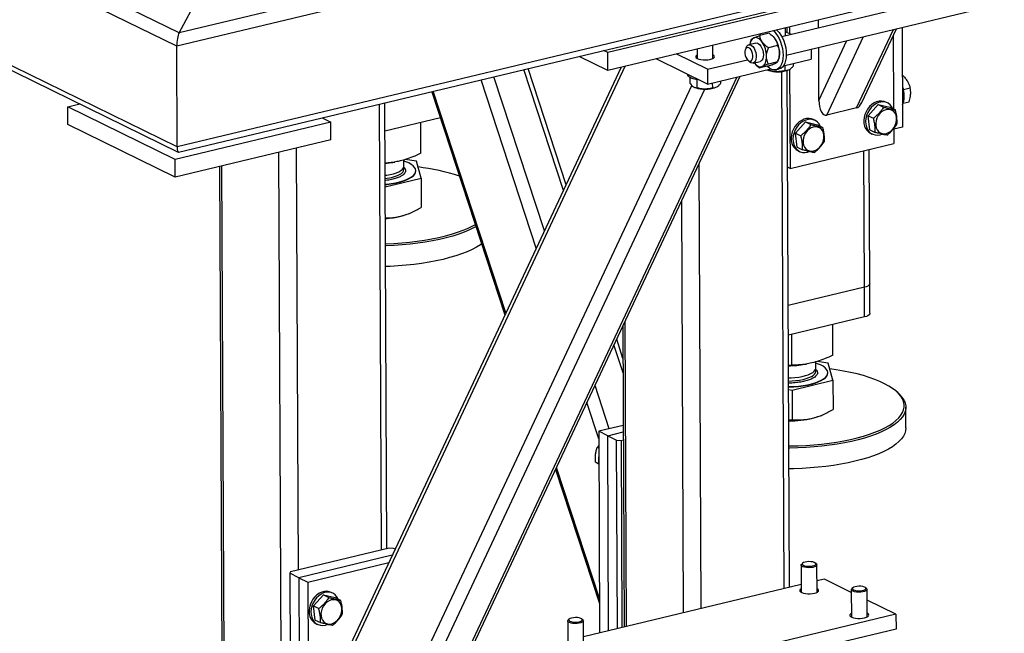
# Model space of a CAD drawing. Header units: millimetres. Extents: x 5 to 589, y 5 to 415.
# Tile 58 of 106: x 420 to 438, y 278 to 289. Entities that reach past the tile are written whole.
import ezdxf

# ---------------------------------------------------------------- set-up
doc = ezdxf.new("R2010")
doc.units = ezdxf.units.MM
doc.layers.add('TRAIT-FORT', color=4, linetype='Continuous', lineweight=25)

msp = doc.modelspace()

# ---------------------------------------------------------------- linework, layer by layer
at = {"layer": 'TRAIT-FORT', "color": 4, "linetype": 'Continuous', "lineweight": 25}
for p, q in [((423.36272, 289.05907), (376.9731, 311.82788)), ((423.31975, 288.81633), (376.73536, 311.68074)), ((423.32791, 286.99033), (376.74351, 309.85473)), ((376.85389, 309.71266), (423.34862, 286.89226)), ((448.23924, 295.02261), (423.36272, 289.05907)), ((448.47842, 294.84751), (423.31975, 288.81633)), ((448.48658, 293.0215), (423.32791, 286.99033)), ((423.35462, 286.89159), (448.34501, 292.88243)), ((423.36272, 289.05907), (423.85785, 289.9841)), ((436.30768, 289.94062), (431.13487, 288.70056)), ((437.9271, 289.86008), (434.29069, 288.98834)), ((436.30912, 289.61838), (431.13631, 288.37833)), ((434.37062, 288.65493), (438.00702, 289.52667)), ((434.38387, 289.06476), (434.38346, 289.15675)), ((434.42622, 289.167), (434.42677, 289.0437)), ((434.95591, 289.14781), (434.95525, 289.29382)), ((436.47082, 289.1584), (436.47889, 287.35084)), ((434.05699, 289.05092), (433.89098, 289.01112)), ((434.13223, 288.99094), (434.12576, 288.99701)), ((434.35762, 289.00439), (434.35697, 289.1504)), ((434.45789, 289.02843), (434.35729, 289.0778)), ((435.1042, 287.56688), (435.77153, 288.99077)), ((435.64499, 287.69652), (436.31232, 289.12041)), ((435.73797, 287.79392), (436.36565, 289.13319)), ((436.30994, 289.01432), (436.31591, 287.67578)), ((423.32791, 286.99033), (423.31975, 288.81633)), ((433.04133, 288.59412), (433.04025, 288.83475)), ((433.81777, 288.87497), (433.68845, 288.84397)), ((433.73068, 288.92159), (433.72004, 288.89212)), ((433.73037, 288.9199), (433.73743, 288.93952)), ((434.21185, 288.82795), (434.04583, 288.78815)), ((434.96178, 287.83316), (435.47049, 288.9186)), ((431.13631, 288.37833), (430.61788, 288.63278)), ((431.13487, 288.70056), (431.05801, 288.73829)), ((431.13631, 288.37833), (431.13487, 288.70056)), ((432.9408, 288.39887), (432.37679, 288.6757)), ((432.75484, 288.76633), (432.75562, 288.59284)), ((433.64145, 288.79339), (433.62792, 288.7559)), ((434.82221, 288.76319), (434.82303, 288.58127)), ((434.96178, 287.83316), (434.95748, 288.79562)), ((426.23174, 277.32026), (431.4495, 288.4534)), ((432.942, 288.13034), (432.01002, 288.58778)), ((432.9408, 288.39887), (433.66447, 288.57235)), ((433.6745, 288.56162), (433.70355, 288.53434)), ((433.76838, 288.51056), (433.8977, 288.54156)), ((433.81837, 288.48197), (433.82485, 288.47589)), ((434.05962, 288.46178), (433.89361, 288.42198)), ((434.21316, 288.53338), (434.04715, 288.49358)), ((434.21992, 288.55131), (434.23056, 288.58078)), ((434.3185, 288.46032), (434.82303, 288.58127)), ((434.34638, 288.467), (434.34679, 288.37384)), ((434.49715, 288.50315), (434.49737, 288.45523)), ((431.37729, 288.43609), (426.27849, 277.55679)), ((427.02089, 274.38001), (433.53147, 288.27165)), ((429.98573, 285.46693), (429.07087, 288.26192)), ((430.32913, 286.19964), (429.61166, 288.39156)), ((430.37829, 286.30452), (429.68907, 288.41012)), ((432.58547, 288.30533), (432.58548, 288.3022)), ((432.9408, 288.39887), (432.942, 288.13034)), ((432.942, 288.13034), (434.08851, 288.40519)), ((434.02489, 288.38646), (434.03827, 288.38089)), ((434.06653, 288.39992), (434.06663, 288.37687)), ((434.18278, 288.38955), (434.24156, 288.40364)), ((434.32994, 278.97292), (434.28802, 288.35656)), ((434.42884, 278.99663), (434.38693, 288.37854)), ((434.39682, 288.38249), (434.40801, 288.38727)), ((434.42965, 288.39867), (434.43768, 286.60064)), ((436.47475, 288.27723), (436.48821, 288.28046)), ((436.48821, 288.28046), (436.47475, 288.27787)), ((426.2447, 274.41926), (432.65904, 288.10555)), ((426.92791, 274.28262), (433.47814, 288.25887)), ((429.8391, 285.15407), (428.83995, 288.20656)), ((432.61984, 288.2537), (432.62032, 288.14564)), ((432.74926, 288.20878), (432.74992, 288.06122)), ((433.02966, 288.15135), (433.03008, 288.05818)), ((433.18044, 288.1875), (433.18065, 288.13958)), ((426.38711, 274.15297), (432.89405, 288.03684)), ((427.94531, 287.9921), (429.27102, 283.94194)), ((429.28764, 283.97741), (427.97149, 287.99837)), ((432.70817, 288.07081), (432.72155, 288.06524)), ((433.08011, 288.06684), (433.0913, 288.07162)), ((436.49257, 288.02954), (436.616, 288.05913)), ((421.34444, 287.71719), (421.56174, 287.76929)), ((427.03004, 279.67552), (426.9939, 287.76402)), ((427.12894, 279.69922), (427.09281, 287.78773)), ((436.03695, 287.75977), (435.85358, 287.55668)), ((436.03695, 287.75977), (436.13426, 287.71201)), ((436.03695, 287.75977), (436.24998, 287.70815)), ((436.20509, 287.78719), (436.17263, 287.80313)), ((436.48783, 287.78095), (436.59749, 287.80724)), ((423.29222, 286.76119), (421.34444, 287.71719)), ((421.34588, 287.39496), (421.34444, 287.71719)), ((435.64499, 287.69652), (435.1042, 287.56688)), ((435.85358, 287.55668), (435.95089, 287.50892)), ((435.88324, 287.30197), (435.85358, 287.55668)), ((436.24998, 287.70815), (436.3473, 287.66038)), ((423.29366, 286.43895), (421.34588, 287.39496)), ((426.11375, 287.43758), (423.29222, 286.76119)), ((425.95573, 287.51514), (426.11375, 287.43758)), ((426.11519, 287.11535), (426.11375, 287.43758)), ((428.1007, 287.51738), (427.09509, 287.27631)), ((427.74748, 286.87452), (427.74498, 287.43211)), ((434.72023, 287.44412), (434.53686, 287.24103)), ((434.72023, 287.44412), (434.81754, 287.39636)), ((434.72023, 287.44412), (434.93327, 287.3925)), ((434.88837, 287.47154), (434.85591, 287.48747)), ((434.93327, 287.3925), (435.03058, 287.34473)), ((434.53686, 287.24103), (434.63418, 287.19327)), ((434.56653, 286.98632), (434.53686, 287.24103)), ((435.88324, 287.30197), (435.98056, 287.25421)), ((435.89567, 287.23886), (435.92814, 287.22292)), ((436.31749, 287.32223), (436.3187, 287.05157)), ((436.47889, 287.35084), (436.31754, 287.31216)), ((426.11519, 287.11535), (423.29366, 286.43895)), ((434.43768, 286.60064), (436.3187, 287.05157)), ((425.22005, 276.47132), (425.17351, 286.8896)), ((425.52522, 279.31477), (425.49104, 286.96572)), ((434.56653, 286.98632), (434.66384, 286.93856)), ((434.57896, 286.92321), (434.61142, 286.90727)), ((435.78574, 284.44273), (435.77467, 286.92115)), ((435.88446, 284.50749), (435.87357, 286.94486)), ((423.29366, 286.43895), (423.29222, 286.76119)), ((427.2395, 286.70988), (427.27255, 286.71552)), ((427.43904, 286.64125), (427.43854, 286.75468)), ((427.66551, 286.73063), (427.46425, 286.76143)), ((427.7495, 286.42242), (427.66551, 286.73063)), ((432.82512, 278.61217), (432.78905, 286.68755)), ((424.09785, 286.63174), (424.13961, 277.28338)), ((424.17991, 277.27664), (424.13808, 286.64138)), ((427.6553, 286.55185), (427.65528, 286.55722)), ((434.43768, 286.60064), (434.39478, 286.6217)), ((427.09962, 286.26262), (427.7495, 286.42242)), ((427.7495, 286.42242), (427.75188, 285.88955)), ((432.50759, 278.53605), (432.47418, 286.01572)), ((427.53914, 285.78359), (427.56311, 285.79382)), ((435.78574, 284.44273), (434.40599, 284.11197)), ((435.78814, 283.90567), (435.78574, 284.44273)), ((435.88686, 283.97042), (435.88446, 284.50749)), ((431.47216, 278.28783), (431.44743, 283.82493)), ((435.78814, 283.90567), (434.40839, 283.57491)), ((431.40754, 283.73982), (431.43194, 278.27819)), ((435.21396, 283.20985), (435.21147, 283.76743)), ((431.41016, 283.15206), (431.29581, 283.50142)), ((434.47363, 283.02781), (434.47111, 283.58994)), ((431.41132, 282.89347), (431.24665, 283.39654)), ((434.90553, 282.97657), (434.90503, 283.09)), ((435.13199, 283.06595), (434.93074, 283.09675)), ((434.47363, 283.02781), (434.41084, 283.02648)), ((434.70598, 283.0452), (434.73904, 283.05084)), ((435.21598, 282.75774), (435.13199, 283.06595)), ((434.47564, 282.5757), (435.21598, 282.75774)), ((435.12179, 282.88717), (435.12177, 282.89255)), ((435.21598, 282.75774), (435.21836, 282.22487)), ((431.16133, 281.87539), (430.90326, 282.66383)), ((434.41281, 282.58532), (434.47564, 282.5757)), ((434.47564, 282.5757), (434.47803, 282.04284)), ((436.3896, 282.53311), (436.36288, 282.5563)), ((430.97106, 281.69585), (430.75663, 282.35097)), ((436.53897, 281.89187), (436.53729, 282.26781)), ((434.41526, 282.03765), (434.47803, 282.04284)), ((435.00563, 282.11891), (435.02959, 282.12914)), ((431.41559, 281.93634), (430.97046, 281.82963)), ((430.97046, 281.82963), (430.98681, 278.17148)), ((431.13278, 281.74996), (430.97046, 281.82963)), ((431.13278, 281.74996), (431.41612, 281.81789)), ((431.13278, 281.74996), (431.29509, 281.6703)), ((431.14859, 278.21027), (431.13278, 281.74996)), ((431.29509, 281.6703), (431.37458, 281.66564)), ((431.31038, 278.24905), (431.29509, 281.6703)), ((431.37458, 281.66564), (431.41676, 281.67575)), ((431.37458, 281.66564), (431.38976, 278.26808)), ((430.97163, 281.56932), (430.94045, 281.53874)), ((430.97183, 281.52333), (430.94045, 281.53874)), ((430.18854, 281.13884), (430.98441, 278.7074)), ((430.98402, 278.79485), (430.20516, 281.17431)), ((430.97274, 281.2411), (430.91312, 281.27036)), ((427.17111, 279.70933), (425.38414, 279.28095)), ((427.2506, 279.70467), (427.17111, 279.70933)), ((427.27868, 279.69089), (427.2506, 279.70467)), ((427.22691, 279.58042), (425.53189, 279.17408)), ((425.69421, 279.09441), (427.1643, 279.44683)), ((434.63981, 279.40357), (434.64203, 278.90665)), ((434.66806, 279.43774), (434.6495, 279.42134)), ((434.91568, 279.42253), (434.89697, 279.43876)), ((434.92774, 278.90792), (434.92552, 279.40485)), ((425.38414, 279.28095), (425.36958, 279.25375)), ((425.36958, 279.25375), (425.38122, 276.64672)), ((425.53189, 279.17408), (425.36958, 279.25375)), ((425.53189, 279.17408), (425.5434, 276.59839)), ((425.53189, 279.17408), (425.69421, 279.09441)), ((425.69421, 279.09441), (425.70699, 276.23232)), ((434.6414, 279.04758), (430.69451, 278.10141)), ((435.06022, 279.14798), (434.92681, 279.116)), ((435.54899, 278.90808), (435.06022, 279.14798)), ((435.57702, 278.99161), (435.55846, 278.97521)), ((435.82464, 278.9764), (435.80593, 278.99263)), ((425.98156, 278.86377), (425.79819, 278.66068)), ((425.98156, 278.86377), (426.07887, 278.816)), ((425.98156, 278.86377), (426.19459, 278.81214)), ((426.1497, 278.89119), (426.11724, 278.90712)), ((426.19459, 278.81214), (426.29191, 278.76438)), ((435.54877, 278.95744), (435.55099, 278.46051)), ((435.8367, 278.46179), (435.83448, 278.95871)), ((425.79819, 278.66068), (425.8955, 278.61292)), ((425.82786, 278.40597), (425.79819, 278.66068)), ((436.35874, 278.51065), (435.83534, 278.76754)), ((436.35874, 278.51065), (431.18593, 277.27059)), ((436.35874, 278.51065), (436.35994, 278.24212)), ((425.82786, 278.40597), (425.92517, 278.3582)), ((425.84028, 278.34286), (425.87275, 278.32692)), ((430.40751, 278.38898), (430.40973, 277.89206)), ((430.43576, 278.42315), (430.4172, 278.40675)), ((430.68338, 278.40794), (430.66467, 278.42417)), ((430.69544, 277.89333), (430.69322, 278.39026)), ((436.35994, 278.24212), (431.18713, 277.00206))]:
    msp.add_line(p, q, dxfattribs=at)
at = {"layer": 'TRAIT-FORT', "color": 4, "linetype": 'Continuous', "lineweight": 25, "flags": 128}
for points in [[(433.89237, 289.01145), (433.90072, 289.03519), (433.9034, 289.04167)], [(434.13613, 289.09746), (434.14782, 289.08714), (434.18199, 289.05024), (434.21372, 289.00556), (434.24216, 288.9543), (434.26653, 288.89787), (434.28615, 288.83781), (434.30051, 288.77575), (434.3092, 288.71339), (434.31199, 288.65242), (434.3088, 288.59451), (434.29973, 288.54125), (434.28501, 288.49408), (434.26505, 288.45429), (434.24039, 288.42296), (434.21171, 288.40096), (434.17978, 288.38887), (434.14549, 288.38704), (434.10976, 288.3955), (434.07357, 288.41403)], [(434.13223, 288.99094), (434.15082, 288.97136), (434.16898, 288.94772)], [(434.19491, 289.11155), (434.20661, 289.10123), (434.24077, 289.06434), (434.27251, 289.01965), (434.30094, 288.96839), (434.32531, 288.91196), (434.34494, 288.8519), (434.35929, 288.78984), (434.36798, 288.72748), (434.37077, 288.66651), (434.36759, 288.60861), (434.35851, 288.55534), (434.34379, 288.50817), (434.32383, 288.46838), (434.29917, 288.43706), (434.27049, 288.41505), (434.24156, 288.40364)], [(433.64145, 288.79339), (433.65292, 288.8168), (433.67059, 288.83571), (433.69189, 288.84467), (433.7155, 288.84311), (433.73991, 288.83112), (433.7636, 288.80947), (433.78508, 288.77952), (433.803, 288.74314), (433.81623, 288.70262), (433.82394, 288.6605), (433.82566, 288.61944), (433.82126, 288.58202), (433.81103, 288.55058), (433.79561, 288.5271), (433.77596, 288.51305), (433.75333, 288.50932), (433.72914, 288.51615), (433.72914, 288.51615)], [(433.93385, 288.89135), (433.91569, 288.91499), (433.89654, 288.93509), (433.87673, 288.95131), (433.8566, 288.96337), (433.83648, 288.97107), (433.81673, 288.97427), (433.79767, 288.97292), (433.77965, 288.96704)], [(433.81777, 288.87497), (433.83878, 288.87549), (433.86313, 288.86607), (433.88715, 288.84673), (433.90931, 288.81869), (433.92824, 288.78372), (433.94273, 288.744), (433.95189, 288.70204), (433.95512, 288.66047)], [(432.75533, 288.65757), (432.74051, 288.64808), (432.72882, 288.63391), (432.72778, 288.61924), (432.73746, 288.60497), (432.75725, 288.59202)], [(432.75725, 288.59202), (432.7859, 288.5812), (432.82162, 288.57318), (432.86215, 288.56847), (432.90496, 288.56736), (432.94736, 288.56993), (432.98667, 288.57601), (433.02043, 288.58523), (433.04652, 288.59699), (433.06329, 288.61057), (433.06971, 288.62511), (433.06535, 288.63969), (433.0505, 288.65341), (433.04104, 288.65885)], [(433.69369, 288.54797), (433.71424, 288.54277), (433.73309, 288.54777), (433.7487, 288.56259), (433.75981, 288.586), (433.76552, 288.61613), (433.76537, 288.65052), (433.75936, 288.6864), (433.74799, 288.72085), (433.73218, 288.75109), (433.71321, 288.77466), (433.69261, 288.78965), (433.67205, 288.79486), (433.6532, 288.78985), (433.63759, 288.77504), (433.62648, 288.75162), (433.62077, 288.72149), (433.62092, 288.6871), (433.62693, 288.65122), (433.6383, 288.61677), (433.65411, 288.58654), (433.67309, 288.56297), (433.69369, 288.54797)], [(433.95512, 288.66047), (433.95224, 288.6219), (433.94342, 288.58876), (433.92922, 288.56313), (433.91053, 288.54662), (433.8977, 288.54156)], [(433.93582, 288.4495), (433.95251, 288.45981), (433.96758, 288.47437), (433.98076, 288.49293), (433.99185, 288.51517), (434.00063, 288.54072), (434.00698, 288.56914), (434.01076, 288.59993), (434.01193, 288.63258)], [(433.72914, 288.51615), (433.70489, 288.5331), (433.70355, 288.53434)], [(433.78867, 288.51543), (433.79978, 288.50155), (433.81893, 288.48144), (433.83874, 288.46523), (433.85888, 288.45316), (433.87899, 288.44547), (433.89875, 288.44227), (433.9178, 288.44362), (433.93582, 288.4495)], [(434.07357, 288.41403), (434.0379, 288.44213), (434.02607, 288.45374)], [(432.72925, 288.21277), (432.68485, 288.22444), (432.64736, 288.23866), (432.61798, 288.25496), (432.59766, 288.27283), (432.58705, 288.29169), (432.58548, 288.3022)], [(432.79634, 288.20184), (432.77913, 288.20401), (432.72925, 288.21277)], [(436.4756, 288.08854), (436.47809, 288.08117), (436.49316, 288.02697)], [(436.17263, 287.80313), (436.14265, 287.81479), (436.09898, 287.82241), (436.05323, 287.82034), (436.00687, 287.80866), (435.96138, 287.78772), (435.91823, 287.75821), (435.87881, 287.72108), (435.84438, 287.67752), (435.81605, 287.62893), (435.79473, 287.57686)], [(436.30202, 287.6826), (436.28017, 287.72182), (436.25069, 287.75583), (436.21529, 287.78179), (436.17511, 287.79886), (436.13144, 287.80648), (436.08569, 287.80441), (436.03933, 287.79272), (435.99384, 287.77179), (435.9507, 287.74228), (435.91127, 287.70515), (435.87684, 287.66159), (435.84851, 287.61299), (435.82719, 287.56093)], [(435.79473, 287.57686), (435.78111, 287.523), (435.77561, 287.46908), (435.77843, 287.41683), (435.78947, 287.36792), (435.80837, 287.32393), (435.83453, 287.28628), (435.8671, 287.25617), (435.89567, 287.23886)], [(435.82719, 287.56093), (435.81357, 287.50707), (435.80808, 287.45315), (435.8109, 287.40089), (435.82193, 287.35199), (435.84083, 287.308), (435.86699, 287.27035), (435.89956, 287.24024), (435.93751, 287.21864), (435.9796, 287.20624), (436.02449, 287.20346), (436.07073, 287.21036), (436.10058, 287.21987)], [(435.99194, 287.37734), (436.00113, 287.33535), (436.01815, 287.29833), (436.04225, 287.26791), (436.07238, 287.24542), (436.10723, 287.23184), (436.14526, 287.22776), (436.18483, 287.23336), (436.22419, 287.2484), (436.26163, 287.27222), (436.29552, 287.30378), (436.32437, 287.3417), (436.34691, 287.38432), (436.36218, 287.42978), (436.36949, 287.47609), (436.36853, 287.52124), (436.35934, 287.56323), (436.34232, 287.60025), (436.31822, 287.63067), (436.28809, 287.65316), (436.25324, 287.66675), (436.21521, 287.67082), (436.17564, 287.66522), (436.13628, 287.65018), (436.09883, 287.62636), (436.06495, 287.5948), (436.0361, 287.55688), (436.01355, 287.51426), (435.99829, 287.4688), (435.99098, 287.42249), (435.99194, 287.37734)], [(434.85591, 287.48747), (434.82593, 287.49914), (434.78226, 287.50676), (434.73651, 287.50469), (434.69015, 287.49301), (434.64466, 287.47207), (434.60152, 287.44256), (434.56209, 287.40543), (434.52767, 287.36187), (434.49934, 287.31328), (434.47802, 287.26121)], [(434.98531, 287.36695), (434.96346, 287.40616), (434.93397, 287.44018), (434.89857, 287.46614), (434.85839, 287.48321), (434.81473, 287.49083), (434.76898, 287.48876), (434.72261, 287.47707), (434.67713, 287.45614), (434.63398, 287.42663), (434.59456, 287.3895), (434.56013, 287.34594), (434.5318, 287.29734), (434.51048, 287.24528)], [(434.47802, 287.26121), (434.46439, 287.20735), (434.4589, 287.15343), (434.46172, 287.10118), (434.47275, 287.05227), (434.49165, 287.00828), (434.51781, 286.97063), (434.55039, 286.94052), (434.57896, 286.92321)], [(434.51048, 287.24528), (434.49685, 287.19142), (434.49136, 287.1375), (434.49418, 287.08524), (434.50522, 287.03634), (434.52412, 286.99235), (434.55028, 286.95469), (434.58285, 286.92459), (434.62079, 286.90299), (434.66288, 286.89059), (434.70777, 286.88781), (434.75402, 286.89471), (434.78387, 286.90422)], [(434.67523, 287.06169), (434.68442, 287.0197), (434.70143, 286.98268), (434.72553, 286.95226), (434.75566, 286.92977), (434.79051, 286.91619), (434.82855, 286.91211), (434.86811, 286.91771), (434.90748, 286.93275), (434.94492, 286.95657), (434.9788, 286.98813), (435.00765, 287.02605), (435.0302, 287.06867), (435.04546, 287.11413), (435.05277, 287.16044), (435.05181, 287.20559), (435.04262, 287.24758), (435.0256, 287.2846), (435.0015, 287.31502), (434.97137, 287.33751), (434.93653, 287.3511), (434.89849, 287.35517), (434.85893, 287.34957), (434.81956, 287.33453), (434.78212, 287.31071), (434.74823, 287.27915), (434.71939, 287.24123), (434.69684, 287.19861), (434.68158, 287.15315), (434.67427, 287.10684), (434.67523, 287.06169)], [(427.0994, 286.31248), (427.12721, 286.31512), (427.20877, 286.32529), (427.28636, 286.33867), (427.35887, 286.35507), (427.42529, 286.37426), (427.4847, 286.39597), (427.53624, 286.4199), (427.57921, 286.44571), (427.613, 286.47305), (427.63713, 286.50152), (427.65127, 286.53072), (427.65521, 286.56025), (427.64891, 286.5897), (427.63244, 286.61864), (427.60605, 286.64667), (427.57009, 286.6734), (427.52509, 286.69846), (427.47166, 286.72148), (427.43863, 286.73327)], [(427.09867, 286.47433), (427.12828, 286.47844), (427.19203, 286.48994), (427.25058, 286.50433), (427.30279, 286.52135), (427.34764, 286.54066), (427.38426, 286.56187), (427.41193, 286.58459), (427.43012, 286.60837), (427.43848, 286.63274), (427.43904, 286.64125)], [(427.09942, 286.30711), (427.12723, 286.30975), (427.2088, 286.31992), (427.28638, 286.3333), (427.35889, 286.34969), (427.42532, 286.36889), (427.48472, 286.3906), (427.53627, 286.41453), (427.57924, 286.44034), (427.61302, 286.46768), (427.63716, 286.49615), (427.65129, 286.52535), (427.6553, 286.55185)], [(427.3923, 286.50929), (427.41764, 286.53232), (427.4334, 286.55629), (427.43927, 286.58073), (427.43512, 286.60518), (427.43208, 286.61215)], [(427.10423, 285.23086), (427.11208, 285.23112), (427.25695, 285.23775), (427.40026, 285.24777), (427.54131, 285.26113), (427.67944, 285.27778), (427.81398, 285.29763), (427.94431, 285.32059), (428.06979, 285.34654), (428.18983, 285.37537), (428.30385, 285.40694), (428.41132, 285.44109), (428.51172, 285.47767), (428.60457, 285.5165), (428.68943, 285.55739), (428.7343, 285.58168)], [(428.7469, 285.54319), (428.71335, 285.52524), (428.62734, 285.48379), (428.53324, 285.44444), (428.43148, 285.40737), (428.32257, 285.37275), (428.207, 285.34076), (428.08534, 285.31154), (427.95816, 285.28523), (427.82608, 285.26196), (427.68971, 285.24184), (427.54972, 285.22497), (427.40676, 285.21143), (427.26152, 285.20127), (427.11469, 285.19455), (427.10439, 285.19421)], [(428.84957, 285.22951), (428.82797, 285.21495), (428.75487, 285.17074), (428.67307, 285.12832), (428.58296, 285.0879), (428.48497, 285.04966), (428.37957, 285.0138), (428.26726, 284.98047), (428.14858, 284.94985), (428.02408, 284.92207), (427.89437, 284.89727), (427.76007, 284.87556), (427.62181, 284.85705), (427.48025, 284.84184), (427.33606, 284.82998), (427.18994, 284.82154), (427.10607, 284.81827)], [(435.88446, 284.50749), (435.88072, 284.49328), (435.86836, 284.47852), (435.84784, 284.46484), (435.81994, 284.45275), (435.78574, 284.44273)], [(435.88446, 284.50749), (435.88072, 284.49328), (435.86836, 284.47852), (435.84784, 284.46484), (435.81994, 284.45275), (435.78574, 284.44273)], [(435.88686, 283.97042), (435.88312, 283.95622), (435.87076, 283.94146), (435.85024, 283.92778), (435.82234, 283.91569), (435.78814, 283.90567)], [(434.41186, 282.79884), (434.4567, 282.80031), (434.52706, 282.80539), (434.59477, 282.81376), (434.65852, 282.82526), (434.71707, 282.83966), (434.76928, 282.85667), (434.81412, 282.87598), (434.85074, 282.8972), (434.87842, 282.91991), (434.89661, 282.94369), (434.90497, 282.96806), (434.90553, 282.97657)], [(434.41257, 282.64009), (434.42325, 282.64027), (434.5093, 282.64363), (434.5937, 282.65045), (434.67526, 282.66061), (434.75285, 282.67399), (434.82536, 282.69039), (434.89178, 282.70958), (434.95118, 282.73129), (435.00273, 282.75522), (435.0457, 282.78104), (435.07949, 282.80837), (435.10362, 282.83684), (435.11776, 282.86604), (435.1217, 282.89557), (435.11539, 282.92502), (435.09893, 282.95396), (435.07253, 282.98199), (435.03658, 283.00872), (434.99158, 283.03378), (434.93815, 283.05681), (434.90512, 283.0686)], [(434.85878, 282.84461), (434.88413, 282.86764), (434.89989, 282.89161), (434.90576, 282.91606), (434.90161, 282.9405), (434.89865, 282.94732)], [(436.47683, 282.41801), (436.44668, 282.46667), (436.40675, 282.51446), (436.35723, 282.56115), (436.29835, 282.60653), (436.2304, 282.65038), (436.1537, 282.69249), (436.06862, 282.73266), (435.97556, 282.7707), (435.87496, 282.80642), (435.76731, 282.83965), (435.65311, 282.87025), (435.53292, 282.89805), (435.4073, 282.92293), (435.27685, 282.94478), (435.16055, 282.96115)], [(434.41212, 282.74071), (434.47473, 282.74313), (434.54455, 282.74905), (434.61139, 282.75822), (434.67395, 282.77046), (434.73102, 282.78554), (434.78147, 282.80316), (434.82434, 282.82298), (434.85878, 282.84461)], [(434.41259, 282.63472), (434.42327, 282.6349), (434.50932, 282.63826), (434.59372, 282.64507), (434.67529, 282.65524), (434.75287, 282.66862), (434.82538, 282.68502), (434.89181, 282.70421), (434.95121, 282.72592), (435.00276, 282.74985), (435.04572, 282.77567), (435.07951, 282.803), (435.10364, 282.83147), (435.11778, 282.86067), (435.12179, 282.88717)], [(434.41738, 281.5631), (434.43282, 281.56324), (434.57857, 281.56644), (434.72344, 281.57307), (434.86674, 281.58309), (435.0078, 281.59645), (435.14592, 281.6131), (435.28047, 281.63295), (435.4108, 281.65591), (435.53628, 281.68186), (435.65631, 281.71069), (435.77034, 281.74226), (435.87781, 281.77642), (435.9782, 281.81299), (436.07105, 281.85182), (436.15591, 281.89271), (436.23238, 281.93548), (436.30008, 281.97991), (436.35871, 282.02579), (436.40797, 282.07291), (436.44764, 282.12104), (436.47752, 282.16995), (436.49747, 282.21941), (436.50741, 282.26918), (436.50727, 282.31903), (436.49706, 282.36872), (436.47683, 282.41801)], [(436.5051, 282.39295), (436.5256, 282.343), (436.53594, 282.29264), (436.53608, 282.24212), (436.52601, 282.19167), (436.50579, 282.14154), (436.4755, 282.09197), (436.4353, 282.04319), (436.38537, 281.99543), (436.32596, 281.94893), (436.25734, 281.9039), (436.17984, 281.86056), (436.09383, 281.81911), (435.99973, 281.77976), (435.89797, 281.74269), (435.78905, 281.70807), (435.67349, 281.67608), (435.55183, 281.64686), (435.42465, 281.62055), (435.29257, 281.59728), (435.1562, 281.57717), (435.01621, 281.56029), (434.87325, 281.54675), (434.72801, 281.53659), (434.58118, 281.52988), (434.43346, 281.52663), (434.41754, 281.52649)], [(436.53897, 281.89187), (436.53897, 281.89144), (436.534, 281.84093), (436.51885, 281.79061), (436.49358, 281.74073), (436.45831, 281.69152), (436.41322, 281.64322), (436.35851, 281.59607), (436.29446, 281.55027), (436.22135, 281.50606), (436.13955, 281.46364), (436.04944, 281.42322), (435.95146, 281.38499), (435.84606, 281.34912), (435.73375, 281.31579), (435.61506, 281.28517), (435.49057, 281.25739), (435.36086, 281.23259), (435.22656, 281.21088), (435.08829, 281.19238), (434.94673, 281.17716), (434.80255, 281.1653), (434.65643, 281.15686), (434.50906, 281.15187), (434.41922, 281.15055)], [(434.84868, 279.3612), (434.81206, 279.35658), (434.77325, 279.35548), (434.73514, 279.35801), (434.70055, 279.36396), (434.67206, 279.37289), (434.65177, 279.38415), (434.64119, 279.39689), (434.6411, 279.41018), (434.6495, 279.42134)], [(434.83936, 279.38602), (434.86895, 279.3935), (434.89087, 279.40361), (434.90316, 279.41544), (434.90474, 279.42794), (434.89547, 279.44001), (434.87617, 279.45056), (434.84855, 279.45866), (434.81507, 279.4636), (434.7787, 279.46493), (434.74268, 279.46253), (434.7102, 279.45663), (434.68416, 279.44773), (434.66686, 279.43664), (434.65984, 279.42433), (434.66373, 279.41191), (434.67818, 279.40047), (434.7019, 279.39104), (434.7328, 279.38445), (434.76812, 279.38128), (434.80472, 279.38182), (434.83936, 279.38602)], [(434.91568, 279.42253), (434.92013, 279.41802), (434.92552, 279.40489), (434.92031, 279.3917), (434.9049, 279.37944), (434.88041, 279.36901), (434.84868, 279.3612)], [(435.74832, 278.93988), (435.77791, 278.94737), (435.79983, 278.95748), (435.81212, 278.96931), (435.81371, 278.98181), (435.80443, 278.99387), (435.78513, 279.00443), (435.75751, 279.01253), (435.72403, 279.01747), (435.68766, 279.0188), (435.65164, 279.0164), (435.61917, 279.01049), (435.59312, 279.00159), (435.57582, 278.9905), (435.5688, 278.9782), (435.57269, 278.96578), (435.58714, 278.95434), (435.61087, 278.94491), (435.64176, 278.93831), (435.67708, 278.93514), (435.71368, 278.93568), (435.74832, 278.93988)], [(426.11724, 278.90712), (426.08726, 278.91879), (426.04359, 278.92641), (425.99784, 278.92434), (425.95148, 278.91265), (425.90599, 278.89172), (425.86284, 278.86221), (425.82342, 278.82508), (425.78899, 278.78152), (425.76066, 278.73293), (425.73934, 278.68086)], [(426.24664, 278.7866), (426.22479, 278.82581), (426.1953, 278.85983), (426.1599, 278.88579), (426.11972, 278.90286), (426.07605, 278.91048), (426.0303, 278.90841), (425.98394, 278.89672), (425.93845, 278.87579), (425.89531, 278.84628), (425.85588, 278.80915), (425.82146, 278.76559), (425.79313, 278.71699), (425.77181, 278.66493)], [(434.64174, 278.97138), (434.62303, 278.95844), (434.61396, 278.94406), (434.61562, 278.9294), (434.62791, 278.91539), (434.65006, 278.9029), (434.68066, 278.89271), (434.71781, 278.88548), (434.75916, 278.88165), (434.80212, 278.88147), (434.84399, 278.88494), (434.88213, 278.89185)], [(434.88213, 278.89185), (434.91415, 278.90176), (434.93805, 278.91406), (434.95231, 278.92796), (434.95604, 278.94259), (434.94901, 278.95704), (434.93165, 278.9704), (434.92745, 278.97265)], [(435.75765, 278.91506), (435.72102, 278.91044), (435.68221, 278.90935), (435.6441, 278.91187), (435.60952, 278.91782), (435.58102, 278.92676), (435.56073, 278.93801), (435.55015, 278.95076), (435.55006, 278.96405), (435.55846, 278.97521)], [(435.82464, 278.9764), (435.8291, 278.97189), (435.83448, 278.95875), (435.82928, 278.94556), (435.81386, 278.9333), (435.78938, 278.92288), (435.75765, 278.91506)], [(425.73934, 278.68086), (425.72572, 278.627), (425.72023, 278.57308), (425.72304, 278.52083), (425.73408, 278.47192), (425.75298, 278.42793), (425.77914, 278.39028), (425.81171, 278.36017), (425.84028, 278.34286)], [(425.77181, 278.66493), (425.75818, 278.61107), (425.75269, 278.55715), (425.75551, 278.50489), (425.76654, 278.45599), (425.78544, 278.412), (425.8116, 278.37434), (425.84418, 278.34423), (425.88212, 278.32264), (425.92421, 278.31024), (425.9691, 278.30746), (426.01534, 278.31436), (426.04519, 278.32387)], [(425.93655, 278.48134), (425.94574, 278.43935), (425.96276, 278.40233), (425.98686, 278.37191), (426.01699, 278.34942), (426.05184, 278.33583), (426.08987, 278.33176), (426.12944, 278.33736), (426.1688, 278.3524), (426.20624, 278.37622), (426.24013, 278.40778), (426.26898, 278.4457), (426.29152, 278.48832), (426.30679, 278.53378), (426.3141, 278.58009), (426.31314, 278.62524), (426.30395, 278.66723), (426.28693, 278.70425), (426.26283, 278.73467), (426.2327, 278.75716), (426.19785, 278.77074), (426.15982, 278.77482), (426.12025, 278.76922), (426.08089, 278.75418), (426.04345, 278.73036), (426.00956, 278.6988), (425.98071, 278.66088), (425.95817, 278.61826), (425.9429, 278.5728), (425.93559, 278.52649), (425.93655, 278.48134)], [(430.60706, 278.37143), (430.63665, 278.37891), (430.65857, 278.38902), (430.67086, 278.40085), (430.67244, 278.41335), (430.66317, 278.42542), (430.64387, 278.43597), (430.61625, 278.44407), (430.58277, 278.44901), (430.5464, 278.45034), (430.51038, 278.44794), (430.4779, 278.44204), (430.45186, 278.43314), (430.43456, 278.42205), (430.42754, 278.40974), (430.43143, 278.39732), (430.44588, 278.38588), (430.4696, 278.37645), (430.5005, 278.36986), (430.53582, 278.36669), (430.57242, 278.36723), (430.60706, 278.37143)], [(435.5507, 278.52524), (435.53199, 278.51231), (435.52292, 278.49793), (435.52459, 278.48327), (435.53688, 278.46925), (435.55902, 278.45676), (435.58963, 278.44658), (435.62677, 278.43935), (435.66812, 278.43552), (435.71108, 278.43533), (435.75295, 278.43881), (435.79109, 278.44572)], [(435.79109, 278.44572), (435.82312, 278.45563), (435.84701, 278.46792), (435.86127, 278.48182), (435.865, 278.49646), (435.85797, 278.51091), (435.84062, 278.52427), (435.83642, 278.52652)], [(430.61638, 278.34661), (430.57976, 278.34199), (430.54095, 278.34089), (430.50284, 278.34342), (430.46825, 278.34937), (430.43976, 278.3583), (430.41947, 278.36956), (430.40889, 278.3823), (430.4088, 278.39559), (430.4172, 278.40675)], [(430.68338, 278.40794), (430.68783, 278.40343), (430.69322, 278.39029), (430.68801, 278.37711), (430.6726, 278.36485), (430.64811, 278.35442), (430.61638, 278.34661)]]:
    msp.add_lwpolyline(points, dxfattribs=at)
at = {"layer": 'TRAIT-FORT', "color": 4, "linetype": 'Continuous', "lineweight": 25}
for centre, radius, start, end in [((433.86231, 288.83709), 0.15401, 122.459741, 175.624068), ((433.53687, 288.63039), 0.47507, 0.264316, 33.319327), ((433.77199, 288.68676), 0.47507, 0.264316, 33.319327), ((433.93253, 288.6816), 0.31462, 341.308687, 1.338303), ((434.21532, 288.87918), 0.52881, 250.438421, 290.073456), ((432.89861, 288.56353), 0.52881, 250.438421, 290.073456), ((436.09648, 287.91462), 0.41229, 337.390732, 15.81331), ((426.9399, 288.48427), 1.7995, 275.030841, 279.583733), ((427.04767, 287.0865), 0.67226, 274.372853, 300.839431), ((427.2414, 282.82229), 3.83038, 71.646327, 83.213043), ((427.15249, 286.7071), 1.00119, 283.252458, 292.718176), ((426.96147, 287.504), 1.82066, 274.432692, 283.354752), ((434.38966, 284.94899), 1.92989, 270.629913, 279.433937), ((436.07991, 282.16026), 0.48469, 28.690713, 50.286821), ((434.4018, 283.9973), 1.98044, 270.391881, 283.035137), ((434.61898, 283.04242), 1.00119, 283.252458, 292.718176), ((431.30314, 281.31768), 0.33915, 167.196219, 193.050971)]:
    msp.add_arc(centre, radius, start, end, dxfattribs=at)
for centre, major_axis, ratio, start_param, end_param in [((423.36344, 288.89795), (0.02003, 0.18056), 0.21505585, 0.49275523, 2.06355155), ((435.10286, 287.86698), (0.01843, 0.30188), 0.46333993, 1.71129298, 3.28208931), ((435.64365, 287.99662), (0.01843, 0.30188), 0.46333993, 3.28208931, 4.00483582), ((423.37159, 287.07194), (0.02003, 0.18056), 0.21505585, 2.06355155, 3.21891278)]:
    msp.add_ellipse(centre, major_axis=major_axis, ratio=ratio, start_param=start_param, end_param=end_param, dxfattribs=at)
for points, knots in [([(433.77965, 288.96704), (433.78682, 288.97027), (433.8013, 288.9768), (433.82864, 288.9878), (433.85862, 288.99929), (433.88016, 289.00717), (433.89098, 289.01112)], [0, 0, 0, 0, 0.24957627, 0.50436073, 0.75104521, 1, 1, 1, 1]), ([(433.93385, 288.89135), (433.92761, 288.90117), (433.915, 288.92099), (433.90289, 288.95136), (433.89474, 288.98156), (433.89223, 289.00124), (433.89098, 289.01112)], [0, 0, 0, 0, 0.24957627, 0.50436073, 0.75104521, 1, 1, 1, 1]), ([(434.05699, 289.05092), (434.06641, 289.04437), (434.0853, 289.03124), (434.11208, 289.00982), (434.13706, 288.9867), (434.15596, 288.96569), (434.16561, 288.95236), (434.16898, 288.94772)], [0, 0, 0, 0, 0.21551689, 0.43222603, 0.65445729, 0.87968778, 1, 1, 1, 1]), ([(433.73743, 288.93952), (433.73845, 288.94094), (433.7405, 288.9438), (433.74674, 288.94902), (433.75627, 288.95519), (433.76765, 288.96134), (433.77655, 288.96557), (433.77965, 288.96704)], [0, 0, 0, 0, 0.215516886, 0.432226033, 0.654457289, 0.879687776, 1, 1, 1, 1]), ([(434.04583, 288.78815), (434.03641, 288.7947), (434.01752, 288.80783), (433.99074, 288.82925), (433.96576, 288.85237), (433.94687, 288.87338), (433.93721, 288.88671), (433.93385, 288.89135)], [0, 0, 0, 0, 0.21551689, 0.43222603, 0.65445729, 0.87968778, 1, 1, 1, 1]), ([(434.16898, 288.94772), (434.17522, 288.93791), (434.18783, 288.91808), (434.19993, 288.88772), (434.20808, 288.85751), (434.21059, 288.83783), (434.21185, 288.82795)], [0, 0, 0, 0, 0.24957627, 0.50436073, 0.75104521, 1, 1, 1, 1]), ([(434.21185, 288.82795), (434.21647, 288.81807), (434.22795, 288.79353), (434.24161, 288.75026), (434.24677, 288.71244), (434.24703, 288.69142), (434.24706, 288.68895)], [0, 0, 0, 0, 0.23703923, 0.58901919, 0.95163056, 1, 1, 1, 1]), ([(434.01193, 288.63258), (434.01194, 288.63507), (434.01202, 288.65557), (434.0167, 288.69575), (434.02985, 288.7455), (434.04131, 288.77608), (434.04583, 288.78815)], [0, 0, 0, 0, 0.04836864, 0.39932986, 0.76296469, 1, 1, 1, 1]), ([(434.04715, 288.49358), (434.04351, 288.50126), (434.03621, 288.51665), (434.02754, 288.53973), (434.02075, 288.56242), (434.01591, 288.58476), (434.01265, 288.60814), (434.01217, 288.62441), (434.01193, 288.63258)], [0, 0, 0, 0, 0.18482945, 0.3703669, 0.5252225, 0.68091173, 0.83977606, 1, 1, 1, 1]), ([(434.24706, 288.68895), (434.24691, 288.68099), (434.2466, 288.66499), (434.24369, 288.64039), (434.23907, 288.61547), (434.23242, 288.58914), (434.22388, 288.56168), (434.21674, 288.54283), (434.21316, 288.53338)], [0, 0, 0, 0, 0.15439072, 0.31007787, 0.46935595, 0.62963384, 0.81441215, 1, 1, 1, 1]), ([(433.8251, 288.47615), (433.82728, 288.47395), (433.83823, 288.46292), (433.86129, 288.44474), (433.8828, 288.42959), (433.89361, 288.42198)], [0, 0, 0, 0, 0.110118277, 0.55302106, 1, 1, 1, 1]), ([(433.93582, 288.4495), (433.92964, 288.4465), (433.91714, 288.44045), (433.90521, 288.43314), (433.89722, 288.42692), (433.89481, 288.42364), (433.89361, 288.42198)], [0, 0, 0, 0, 0.24957627, 0.50436073, 0.75104521, 1, 1, 1, 1]), ([(434.04715, 288.49358), (434.03777, 288.49016), (434.01897, 288.48329), (433.99233, 288.47318), (433.9675, 288.46333), (433.94873, 288.45542), (433.93916, 288.45103), (433.93582, 288.4495)], [0, 0, 0, 0, 0.21551689, 0.43222603, 0.65445729, 0.87968778, 1, 1, 1, 1]), ([(434.05962, 288.46178), (434.069, 288.46521), (434.0878, 288.47208), (434.11444, 288.48219), (434.13927, 288.49203), (434.15804, 288.49995), (434.16762, 288.50434), (434.17095, 288.50587)], [0, 0, 0, 0, 0.21551689, 0.43222603, 0.65445729, 0.87968778, 1, 1, 1, 1]), ([(434.17095, 288.50587), (434.17713, 288.50886), (434.18963, 288.51491), (434.20156, 288.52222), (434.20955, 288.52844), (434.21196, 288.53173), (434.21316, 288.53338)], [0, 0, 0, 0, 0.24957627, 0.50436073, 0.75104521, 1, 1, 1, 1]), ([(434.34679, 288.37384), (434.35989, 288.37501), (434.38636, 288.37739), (434.42553, 288.3942), (434.46292, 288.42082), (434.48581, 288.44369), (434.49737, 288.45523)], [0, 0, 0, 0, 0.26460494, 0.53494775, 0.76534313, 1, 1, 1, 1]), ([(434.02456, 288.38721), (434.03428, 288.3836), (434.0485, 288.37832), (434.06228, 288.37721), (434.06663, 288.37687)], [0, 0, 0, 0, 0.683984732, 1, 1, 1, 1]), ([(434.34679, 288.37384), (434.3225, 288.36821), (434.2734, 288.35684), (434.20058, 288.35327), (434.13093, 288.36042), (434.08819, 288.37135), (434.06663, 288.37687)], [0, 0, 0, 0, 0.26460494, 0.53494775, 0.76534312, 1, 1, 1, 1]), ([(436.48821, 288.28046), (436.50446, 288.26248), (436.53731, 288.22615), (436.57434, 288.16952), (436.6005, 288.11317), (436.6108, 288.07725), (436.616, 288.05913)], [0, 0, 0, 0, 0.26460494, 0.53494775, 0.76534312, 1, 1, 1, 1]), ([(432.62032, 288.14564), (432.63685, 288.12674), (432.66418, 288.09549), (432.70372, 288.07097), (432.73029, 288.06301), (432.74556, 288.06161), (432.74992, 288.06122)], [0, 0, 0, 0, 0.38554949, 0.63764185, 0.89654625, 1, 1, 1, 1]), ([(433.03008, 288.05818), (433.04317, 288.05936), (433.06965, 288.06174), (433.10881, 288.07855), (433.1462, 288.10517), (433.1691, 288.12804), (433.18065, 288.13958)], [0, 0, 0, 0, 0.26460494, 0.53494775, 0.76534313, 1, 1, 1, 1]), ([(433.03008, 288.05818), (433.00579, 288.05256), (432.95668, 288.04119), (432.88387, 288.03762), (432.81421, 288.04477), (432.77148, 288.0557), (432.74992, 288.06122)], [0, 0, 0, 0, 0.26460494, 0.53494775, 0.76534312, 1, 1, 1, 1]), ([(436.59749, 287.80724), (436.60699, 287.841), (436.6227, 287.89683), (436.62725, 287.97345), (436.62284, 288.0232), (436.61752, 288.05115), (436.616, 288.05913)], [0, 0, 0, 0, 0.38554949, 0.63764185, 0.89654625, 1, 1, 1, 1]), ([(436.13426, 287.71201), (436.1219, 287.69263), (436.09692, 287.65346), (436.05189, 287.59937), (436.00245, 287.5508), (435.96818, 287.52296), (435.95089, 287.50892)], [0, 0, 0, 0, 0.26460494, 0.53494775, 0.76534312, 1, 1, 1, 1]), ([(436.13426, 287.71201), (436.15631, 287.70578), (436.20089, 287.69319), (436.2589, 287.67847), (436.30798, 287.66754), (436.33411, 287.66278), (436.3473, 287.66038)], [0, 0, 0, 0, 0.26460494, 0.53494775, 0.76534313, 1, 1, 1, 1]), ([(436.37697, 287.40567), (436.37812, 287.43566), (436.38003, 287.48525), (436.37022, 287.56336), (436.35847, 287.61844), (436.34978, 287.65107), (436.3473, 287.66038)], [0, 0, 0, 0, 0.38554949, 0.63764185, 0.89654625, 1, 1, 1, 1]), ([(434.81754, 287.39636), (434.80519, 287.37698), (434.78021, 287.33781), (434.73517, 287.28372), (434.68573, 287.23515), (434.65147, 287.20731), (434.63418, 287.19327)], [0, 0, 0, 0, 0.26460494, 0.53494775, 0.76534312, 1, 1, 1, 1]), ([(434.81754, 287.39636), (434.83959, 287.39013), (434.88417, 287.37754), (434.94219, 287.36282), (434.99127, 287.35189), (435.0174, 287.34713), (435.03058, 287.34473)], [0, 0, 0, 0, 0.26460494, 0.53494775, 0.76534313, 1, 1, 1, 1]), ([(435.98056, 287.25421), (435.98171, 287.28419), (435.98363, 287.33379), (435.97381, 287.4119), (435.96206, 287.46698), (435.95337, 287.4996), (435.95089, 287.50892)], [0, 0, 0, 0, 0.38554949, 0.63764185, 0.89654625, 1, 1, 1, 1]), ([(436.1936, 287.20258), (436.21307, 287.21846), (436.25244, 287.25056), (436.30275, 287.30207), (436.34445, 287.35444), (436.36606, 287.38849), (436.37697, 287.40567)], [0, 0, 0, 0, 0.26460494, 0.53494775, 0.76534313, 1, 1, 1, 1]), ([(434.66384, 286.93856), (434.665, 286.96854), (434.66691, 287.01814), (434.6571, 287.09625), (434.64535, 287.15133), (434.63666, 287.18395), (434.63418, 287.19327)], [0, 0, 0, 0, 0.38554949, 0.63764185, 0.89654625, 1, 1, 1, 1]), ([(435.06025, 287.09002), (435.06141, 287.12001), (435.06332, 287.1696), (435.05351, 287.24771), (435.04175, 287.30279), (435.03306, 287.33542), (435.03058, 287.34473)], [0, 0, 0, 0, 0.38554949, 0.63764185, 0.89654625, 1, 1, 1, 1]), ([(436.1936, 287.20258), (436.17867, 287.20532), (436.14848, 287.21084), (436.09573, 287.22297), (436.03892, 287.2377), (436.00013, 287.24867), (435.98056, 287.25421)], [0, 0, 0, 0, 0.26460494, 0.53494775, 0.76534313, 1, 1, 1, 1]), ([(434.87688, 286.88693), (434.89635, 286.90281), (434.93573, 286.93491), (434.98603, 286.98642), (435.02774, 287.03879), (435.04935, 287.07284), (435.06025, 287.09002)], [0, 0, 0, 0, 0.26460494, 0.53494775, 0.76534313, 1, 1, 1, 1]), ([(427.74748, 286.87452), (427.6981, 286.85185), (427.6046, 286.80891), (427.46703, 286.76033), (427.34488, 286.72796), (427.23161, 286.70818), (427.15199, 286.69844), (427.10697, 286.69676), (427.09768, 286.69641)], [0, 0, 0, 0, 0.23044989, 0.436452, 0.63331136, 0.79032592, 0.95672118, 1, 1, 1, 1]), ([(434.87688, 286.88693), (434.86195, 286.88966), (434.83176, 286.89519), (434.77901, 286.90732), (434.7222, 286.92205), (434.68342, 286.93302), (434.66384, 286.93856)], [0, 0, 0, 0, 0.26460494, 0.53494775, 0.76534313, 1, 1, 1, 1]), ([(427.41838, 286.47847), (427.40294, 286.46839), (427.37114, 286.44763), (427.30156, 286.42013), (427.21495, 286.39731), (427.14502, 286.38352), (427.10394, 286.37992), (427.0991, 286.3795)], [0, 0, 0, 0, 0.22512176, 0.46372822, 0.71225449, 0.96605485, 1, 1, 1, 1]), ([(427.43238, 286.62161), (427.43301, 286.62119), (427.45022, 286.60942), (427.46038, 286.58984), (427.46848, 286.56487), (427.46789, 286.54037), (427.45584, 286.51082), (427.43062, 286.48904), (427.41838, 286.47847)], [0, 0, 0, 0, 0.00977047, 0.26983606, 0.3973127, 0.52482433, 0.76932096, 1, 1, 1, 1]), ([(427.382, 285.73258), (427.44401, 285.75115), (427.56941, 285.78871), (427.69061, 285.85569), (427.75188, 285.88955)], [0, 0, 0, 0, 0.49451073, 1, 1, 1, 1]), ([(427.1021, 285.70589), (427.13231, 285.70456), (427.19313, 285.70187), (427.2871, 285.71226), (427.3503, 285.72579), (427.382, 285.73258)], [0, 0, 0, 0, 0.329654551, 0.663754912, 1, 1, 1, 1]), ([(435.21396, 283.20985), (435.16459, 283.18718), (435.07109, 283.14424), (434.93352, 283.09562), (434.81138, 283.06337), (434.69807, 283.04324), (434.58813, 283.03113), (434.51303, 283.02895), (434.47363, 283.02781)], [0, 0, 0, 0, 0.20206835, 0.38269984, 0.55531458, 0.69299169, 0.83889419, 1, 1, 1, 1]), ([(434.89887, 282.95693), (434.89949, 282.95651), (434.91671, 282.94474), (434.92687, 282.92516), (434.93497, 282.90019), (434.93438, 282.87569), (434.92232, 282.84614), (434.89711, 282.82436), (434.88486, 282.81379)], [0, 0, 0, 0, 0.00977047, 0.26983606, 0.3973127, 0.52482433, 0.76932096, 1, 1, 1, 1]), ([(434.88486, 282.81379), (434.86943, 282.8037), (434.83765, 282.78293), (434.76795, 282.75556), (434.68181, 282.7322), (434.58141, 282.71483), (434.49081, 282.70688), (434.43383, 282.7042), (434.41392, 282.70417), (434.41228, 282.70416)], [0, 0, 0, 0, 0.16608932, 0.34212732, 0.52548391, 0.7127316, 0.89997928, 0.99176269, 1, 1, 1, 1]), ([(434.84849, 282.0679), (434.9105, 282.08647), (435.0359, 282.12403), (435.1571, 282.19101), (435.21836, 282.22487)], [0, 0, 0, 0, 0.49451073, 1, 1, 1, 1]), ([(434.47803, 282.04284), (434.53822, 282.0397), (434.62898, 282.03496), (434.75356, 282.04737), (434.81678, 282.06104), (434.84849, 282.0679)], [0, 0, 0, 0, 0.49525132, 0.7468182, 1, 1, 1, 1]), ([(430.91312, 281.27036), (430.91167, 281.30693), (430.90926, 281.3674), (430.91836, 281.44894), (430.92964, 281.50127), (430.93805, 281.53042), (430.94045, 281.53874)], [0, 0, 0, 0, 0.38554949, 0.63764185, 0.89654625, 1, 1, 1, 1]), ([(430.97314, 281.23163), (430.9643, 281.2372), (430.94175, 281.25141), (430.92395, 281.26319), (430.91312, 281.27036)], [0, 0, 0, 0, 0.39151103, 1, 1, 1, 1]), ([(426.07887, 278.816), (426.06652, 278.79663), (426.04154, 278.75746), (425.9965, 278.70337), (425.94706, 278.6548), (425.91279, 278.62696), (425.8955, 278.61292)], [0, 0, 0, 0, 0.26460494, 0.53494775, 0.76534312, 1, 1, 1, 1]), ([(426.07887, 278.816), (426.10092, 278.80978), (426.1455, 278.79719), (426.20351, 278.78247), (426.2526, 278.77154), (426.27872, 278.76678), (426.29191, 278.76438)], [0, 0, 0, 0, 0.26460494, 0.53494775, 0.76534313, 1, 1, 1, 1]), ([(426.32158, 278.50967), (426.32273, 278.53966), (426.32464, 278.58925), (426.31483, 278.66736), (426.30308, 278.72244), (426.29439, 278.75507), (426.29191, 278.76438)], [0, 0, 0, 0, 0.38554949, 0.63764185, 0.89654625, 1, 1, 1, 1]), ([(425.92517, 278.3582), (425.92633, 278.38819), (425.92824, 278.43779), (425.91843, 278.5159), (425.90667, 278.57098), (425.89798, 278.6036), (425.8955, 278.61292)], [0, 0, 0, 0, 0.38554949, 0.63764185, 0.89654625, 1, 1, 1, 1]), ([(426.13821, 278.30658), (426.15768, 278.32246), (426.19705, 278.35456), (426.24736, 278.40607), (426.28906, 278.45844), (426.31067, 278.49249), (426.32158, 278.50967)], [0, 0, 0, 0, 0.26460494, 0.53494775, 0.76534313, 1, 1, 1, 1]), ([(426.13821, 278.30658), (426.12328, 278.30931), (426.09309, 278.31484), (426.04034, 278.32697), (425.98353, 278.3417), (425.94474, 278.35267), (425.92517, 278.3582)], [0, 0, 0, 0, 0.26460494, 0.53494775, 0.76534313, 1, 1, 1, 1])]:
    msp.add_open_spline(points, degree=3, knots=knots, dxfattribs=at)

doc.saveas('drawing.dxf')
